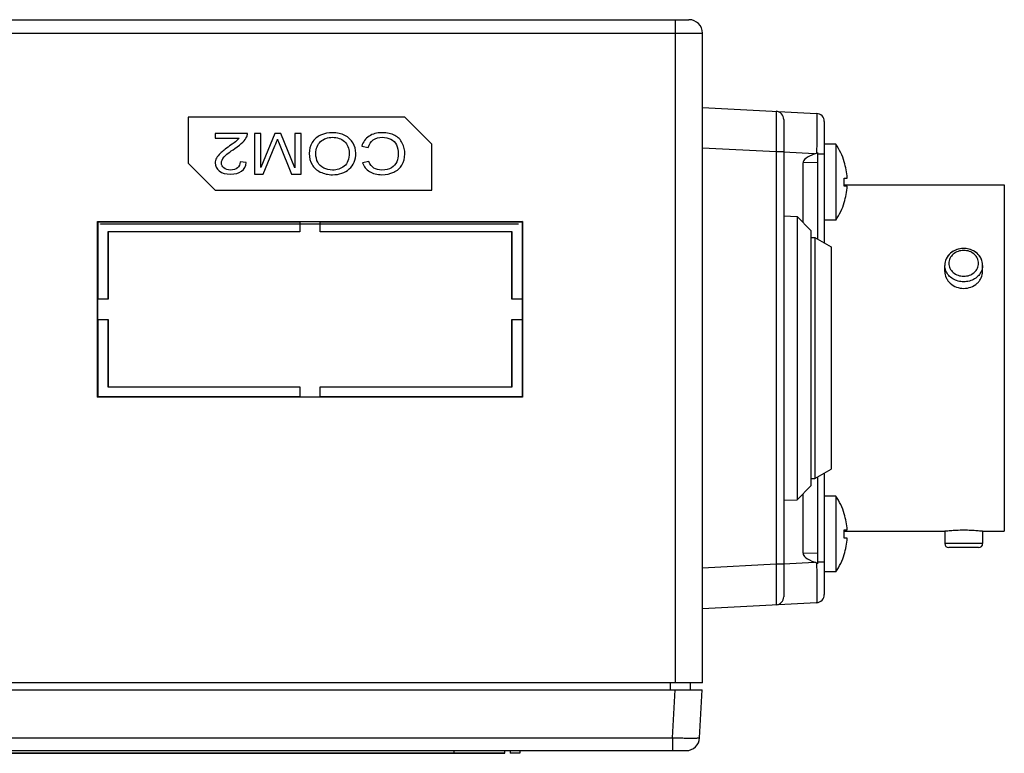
# Model space of a CAD drawing. Header units: millimetres. Extents: x 0 to 841, y 0 to 595.
# Tile 21 of 59: x 303 to 376, y 438 to 492. Entities that reach past the tile are written whole.
import ezdxf

# ---------------------------------------------------------------- set-up
doc = ezdxf.new("R2010")
doc.units = ezdxf.units.MM
doc.header["$LTSCALE"] = 65.395
for name, color, linetype in [('3D-TOPRH-WS-SHAPE', 7, 'CONTINUOUS'), ('BODY_CASE-WS-SHAPE', 7, 'CONTINUOUS'), ('ISO7045-M3X10-4_8-SHAPE', 7, 'CONTINUOUS'), ('PCB_MAIN_WS-RH-SHAPE', 7, 'CONTINUOUS'), ('SIDE_CASE-WS-RH-SHAPE', 7, 'CONTINUOUS'), ('SRC2A21-26S-SHAPE', 7, 'CONTINUOUS'), ('STICKER-TOPRH-WS-SHAPE', 7, 'CONTINUOUS'), ('SW-QM16-F5-SHAPE', 7, 'CONTINUOUS')]:
    doc.layers.add(name, color=color, linetype=linetype)

msp = doc.modelspace()

# ---------------------------------------------------------------- linework, layer by layer
at = {"layer": '3D-TOPRH-WS-SHAPE', "color": 7, "linetype": 'Continuous'}
for p, q in [((234.613, 492.317), (352.613, 492.317)), ((351.613, 443.317), (351.613, 492.317)), ((233.613, 491.317), (353.613, 491.317)), ((353.613, 443.317), (353.613, 491.317)), ((353.613, 485.832), (362.044, 485.39)), ((315.613, 485.117), (315.613, 481.717)), ((331.613, 485.117), (315.613, 485.117)), ((331.613, 485.117), (333.613, 483.117)), ((359.613, 484.948), (359.613, 449.687)), ((362.613, 484.791), (362.613, 475.813)), ((317.606, 483.917), (317.606, 483.563)), ((319.985, 483.917), (317.606, 483.917)), ((320.518, 483.917), (320.518, 480.917)), ((320.977, 483.917), (320.518, 483.917)), ((320.977, 481.406), (320.977, 483.917)), ((322.023, 483.917), (320.977, 481.406)), ((322.453, 483.917), (322.023, 483.917)), ((323.494, 481.363), (322.453, 483.917)), ((323.494, 483.917), (323.494, 481.363)), ((323.954, 483.917), (323.494, 483.917)), ((323.954, 480.917), (323.954, 483.917)), ((317.606, 483.563), (319.371, 483.563)), ((333.613, 479.717), (333.613, 483.117)), ((363.464, 483.117), (362.613, 483.117)), ((363.464, 483.117), (363.464, 477.517)), ((321.159, 480.917), (322.021, 483.005)), ((322.384, 483.041), (323.237, 480.917)), ((328.438, 482.966), (328.914, 482.865)), ((359.044, 482.551), (353.613, 482.836)), ((359.613, 482.551), (359.044, 482.551)), ((359.044, 482.551), (359.044, 452.083)), ((361.896, 482.402), (359.613, 482.521)), ((362.046, 482.512), (362.045, 482.461)), ((362.113, 482.511), (362.113, 476.102)), ((362.613, 482.394), (362.113, 482.394)), ((317.613, 479.717), (315.613, 481.717)), ((319.902, 481.773), (319.447, 481.812)), ((328.968, 481.832), (328.499, 481.74)), ((362.113, 481.762), (361.041, 481.743)), ((361.041, 477.34), (361.041, 481.743)), ((364.082, 481.817), (364.092, 481.817)), ((320.518, 480.917), (321.159, 480.917)), ((323.237, 480.917), (323.954, 480.917)), ((364.082, 480.617), (364.304, 480.617)), ((317.613, 479.717), (333.613, 479.717)), ((364.304, 480.017), (364.082, 480.017)), ((364.087, 480.117), (375.913, 480.117)), ((375.913, 480.117), (375.913, 454.517)), ((364.092, 478.817), (364.082, 478.817)), ((308.913, 464.417), (308.913, 477.417)), ((308.913, 477.417), (308.949, 477.381)), ((308.913, 477.417), (340.313, 477.417)), ((308.949, 471.667), (308.949, 477.381)), ((308.949, 477.381), (323.863, 477.381)), ((323.863, 477.4), (323.863, 476.635)), ((323.863, 477.4), (325.363, 477.4)), ((325.363, 476.635), (325.363, 477.4)), ((325.363, 477.381), (340.277, 477.381)), ((340.313, 477.417), (340.277, 477.381)), ((340.277, 477.381), (340.277, 471.667)), ((340.313, 477.417), (340.313, 464.417)), ((359.613, 477.817), (360.614, 477.782)), ((360.614, 477.782), (360.614, 456.852)), ((361.613, 476.747), (360.614, 477.782)), ((363.464, 477.517), (362.613, 477.517)), ((309.677, 476.654), (309.677, 471.667)), ((309.695, 476.635), (309.677, 476.654)), ((323.863, 476.654), (309.677, 476.654)), ((309.695, 476.635), (309.695, 471.667)), ((323.863, 476.635), (309.695, 476.635)), ((339.549, 476.654), (325.363, 476.654)), ((339.53, 476.635), (325.363, 476.635)), ((339.53, 476.635), (339.549, 476.654)), ((339.53, 471.667), (339.53, 476.635)), ((339.549, 471.667), (339.549, 476.654)), ((361.613, 476.747), (361.613, 457.887)), ((361.613, 476.217), (361.913, 476.217)), ((361.913, 476.217), (363.113, 475.524)), ((361.913, 476.217), (361.913, 458.417)), ((363.113, 475.524), (363.113, 459.11)), ((371.513, 473.717), (371.513, 474.167)), ((374.313, 473.717), (374.313, 474.167)), ((308.93, 470.167), (308.93, 471.667)), ((309.695, 471.667), (308.93, 471.667)), ((340.295, 471.667), (339.53, 471.667)), ((340.295, 471.667), (340.295, 470.167)), ((308.93, 470.167), (309.695, 470.167)), ((308.949, 464.454), (308.949, 470.167)), ((309.677, 470.167), (309.677, 465.181)), ((309.695, 470.167), (309.695, 465.2)), ((339.53, 465.2), (339.53, 470.167)), ((339.53, 470.167), (340.295, 470.167)), ((339.549, 465.181), (339.549, 470.167)), ((340.277, 470.167), (340.277, 464.454)), ((309.695, 465.2), (309.677, 465.181)), ((309.677, 465.181), (323.863, 465.181)), ((309.695, 465.2), (323.863, 465.2)), ((323.863, 465.2), (323.863, 464.435)), ((325.363, 464.435), (325.363, 465.2)), ((325.363, 465.2), (339.53, 465.2)), ((325.363, 465.181), (339.549, 465.181)), ((339.53, 465.2), (339.549, 465.181)), ((308.913, 464.417), (308.949, 464.454)), ((340.313, 464.417), (308.913, 464.417)), ((323.863, 464.454), (308.949, 464.454)), ((325.363, 464.435), (323.863, 464.435)), ((340.277, 464.454), (325.363, 464.454)), ((340.313, 464.417), (340.277, 464.454)), ((361.913, 458.417), (363.113, 459.11)), ((361.613, 458.417), (361.913, 458.417)), ((362.113, 458.533), (362.113, 452.123)), ((362.613, 458.821), (362.613, 449.844)), ((361.613, 457.887), (360.614, 456.852)), ((361.041, 452.892), (361.041, 457.295)), ((363.464, 457.117), (362.613, 457.117)), ((363.464, 457.117), (363.464, 451.517)), ((359.613, 456.817), (360.614, 456.852)), ((364.082, 455.817), (364.092, 455.817)), ((364.082, 454.617), (364.304, 454.617)), ((364.304, 454.017), (364.082, 454.017)), ((364.087, 454.517), (371.513, 454.517)), ((371.513, 454.517), (371.513, 453.617)), ((374.313, 454.517), (375.913, 454.517)), ((374.313, 454.517), (374.313, 453.617)), ((374.313, 453.617), (371.513, 453.617)), ((374.013, 453.317), (371.813, 453.317)), ((362.113, 452.873), (361.041, 452.892)), ((364.092, 452.817), (364.082, 452.817)), ((359.044, 452.083), (353.613, 451.799)), ((359.613, 452.083), (359.044, 452.083)), ((359.613, 452.113), (361.896, 452.233)), ((362.045, 452.173), (362.046, 452.123)), ((362.613, 452.241), (362.113, 452.241)), ((363.464, 451.517), (362.613, 451.517)), ((362.044, 449.245), (353.613, 448.803)), ((353.613, 443.317), (233.613, 443.317)), ((351.213, 443.317), (351.213, 442.817)), ((352.713, 443.317), (352.713, 442.817)), ((233.639, 442.817), (353.587, 442.817)), ((351.403, 439.265), (351.589, 442.817)), ((353.401, 439.265), (353.587, 442.817)), ((235.823, 439.265), (351.403, 439.265)), ((351.403, 439.265), (351.403, 438.317)), ((234.824, 438.317), (352.402, 438.317)), ((281.513, 438.117), (339.013, 438.117)), ((335.263, 438.117), (335.263, 438.317)), ((339.013, 438.117), (339.013, 438.317)), ((339.413, 438.317), (339.413, 438.117)), ((340.113, 438.117), (339.413, 438.117)), ((340.113, 438.317), (340.113, 438.117))]:
    msp.add_line(p, q, dxfattribs=at)
for centre, radius, start, end in [((352.613, 491.317), 1, 0, 90), ((359.013, 484.948), 0.6, 0, 87), ((362.013, 484.791), 0.6, 0, 87), ((359.322, 480.317), 5, 17.4576, 34.0558), ((358.39, 491.373), 9.631, 291.34552, 292.301), ((359.322, 480.317), 4.991, 3.44603, 17.49013), ((359.322, 480.317), 4.77, 356.39388, 3.60612), ((359.322, 480.317), 4.991, 342.50987, 356.55397), ((359.322, 480.317), 5, 325.9442, 342.5424), ((372.913, 473.851), 1.569, 90.00603, 96.3355), ((372.913, 473.851), 1.569, 83.68815, 89.99404), ((372.641, 474.167), 1.128, 172.29765, 179.98544), ((373.185, 474.167), 1.128, 0.01438, 7.67672), ((359.322, 454.317), 5, 17.4576, 34.0558), ((359.322, 454.317), 4.991, 3.44603, 17.49013), ((359.322, 454.317), 4.77, 356.39388, 3.60612), ((359.322, 454.317), 4.991, 342.50987, 356.55397), ((371.813, 453.617), 0.3, 180, 270), ((374.013, 453.617), 0.3, 270, 0), ((359.322, 454.317), 5, 325.9442, 342.5424), ((358.39, 443.262), 9.632, 67.69931, 68.65478), ((359.013, 449.687), 0.6, 273, 0), ((362.013, 449.844), 0.6, 273, 360), ((352.402, 439.317), 1, 270, 357)]:
    msp.add_arc(centre, radius, start, end, dxfattribs=at)
for centre, major_axis, start_param, end_param in [((411.147, 482.617), (50.106, 0.878), 2.95538, 3.140369), ((411.147, 452.018), (50.106, -0.878), -3.140369, -2.95538)]:
    msp.add_ellipse(centre, major_axis=major_axis, ratio=0.069842, start_param=start_param, end_param=end_param, dxfattribs=at)
for points, knots in [([(359.044, 485.547), (359.046, 485.547), (359.046, 485.54), (359.048, 485.531), (359.049, 485.512), (359.05, 485.487), (359.051, 485.455), (359.053, 485.398), (359.054, 485.31), (359.056, 485.185), (359.057, 485.034), (359.057, 484.859), (359.057, 484.663), (359.057, 484.446), (359.056, 484.122), (359.054, 483.683), (359.05, 483.128), (359.046, 482.746), (359.044, 482.551)], [0, 0, 0, 0, 0.001328, 0.00499, 0.011026, 0.019433, 0.0302, 0.043298, 0.076354, 0.118305, 0.168736, 0.227179, 0.293058, 0.36575, 0.444551, 0.617395, 0.80495, 1, 1, 1, 1]), ([(362.044, 485.39), (362.046, 485.39), (362.046, 485.383), (362.048, 485.375), (362.049, 485.356), (362.05, 485.333), (362.051, 485.302), (362.052, 485.248), (362.054, 485.164), (362.055, 485.045), (362.056, 484.901), (362.057, 484.735), (362.057, 484.547), (362.057, 484.339), (362.056, 484.029), (362.054, 483.607), (362.051, 483.071), (362.047, 482.701), (362.046, 482.512)], [0, 0, 0, 0, 0.00132, 0.004945, 0.010919, 0.019241, 0.029899, 0.042868, 0.075608, 0.117183, 0.167205, 0.22523, 0.290716, 0.363074, 0.441637, 0.614461, 0.802864, 1, 1, 1, 1]), ([(372.74, 475.41), (372.59, 475.394), (372.295, 475.317), (371.913, 475.078), (371.635, 474.736), (371.542, 474.458), (371.523, 474.318)], [0, 0, 0, 0, 0.258889, 0.512151, 0.758614, 1, 1, 1, 1]), ([(372.913, 475.27), (372.771, 475.27), (372.488, 475.222), (372.124, 475.016), (371.874, 474.7), (371.783, 474.317), (371.874, 473.935), (372.124, 473.619), (372.488, 473.412), (372.771, 473.365), (372.913, 473.365)], [0, 0, 0, 0, 0.133166, 0.26169, 0.383388, 0.5, 0.616611, 0.73831, 0.866834, 1, 1, 1, 1]), ([(372.913, 473.365), (373.055, 473.365), (373.338, 473.412), (373.702, 473.619), (373.952, 473.935), (374.042, 474.317), (373.952, 474.7), (373.702, 475.016), (373.338, 475.222), (373.055, 475.27), (372.913, 475.27)], [0, 0, 0, 0, 0.133166, 0.26169, 0.383388, 0.5, 0.616611, 0.73831, 0.866834, 1, 1, 1, 1]), ([(374.303, 474.318), (374.284, 474.458), (374.191, 474.735), (373.912, 475.078), (373.53, 475.317), (373.236, 475.394), (373.085, 475.41)], [0, 0, 0, 0, 0.241381, 0.487844, 0.74111, 1, 1, 1, 1]), ([(371.598, 473.752), (371.584, 473.785), (371.535, 473.918), (371.513, 474.061), (371.513, 474.167)], [0, 0, 0, 0, 0.252763, 1, 1, 1, 1]), ([(371.513, 473.717), (371.513, 473.557), (371.572, 473.309), (371.744, 473.025), (371.979, 472.767), (372.369, 472.532), (372.731, 472.466), (372.913, 472.466)], [0, 0, 0, 0, 0.232971, 0.354621, 0.479546, 0.736491, 1, 1, 1, 1]), ([(372.913, 472.955), (372.771, 472.955), (372.49, 472.992), (372.105, 473.154), (371.791, 473.41), (371.647, 473.634), (371.598, 473.752)], [0, 0, 0, 0, 0.261681, 0.517767, 0.764047, 1, 1, 1, 1]), ([(374.228, 473.753), (374.179, 473.635), (374.035, 473.411), (373.721, 473.155), (373.336, 472.992), (373.054, 472.955), (372.913, 472.955)], [0, 0, 0, 0, 0.235942, 0.482215, 0.738307, 1, 1, 1, 1]), ([(372.913, 472.466), (373.095, 472.466), (373.457, 472.532), (373.847, 472.767), (374.082, 473.025), (374.254, 473.309), (374.313, 473.557), (374.313, 473.717)], [0, 0, 0, 0, 0.263508, 0.520452, 0.645379, 0.76703, 1, 1, 1, 1]), ([(374.313, 474.167), (374.313, 474.061), (374.291, 473.919), (374.242, 473.786), (374.228, 473.753)], [0, 0, 0, 0, 0.747246, 1, 1, 1, 1]), ([(372.913, 454.594), (372.822, 454.594), (372.643, 454.592), (372.384, 454.584), (372.145, 454.572), (371.936, 454.557), (371.783, 454.544), (371.683, 454.535), (371.623, 454.529), (371.579, 454.525), (371.54, 454.52), (371.53, 454.52), (371.511, 454.517), (371.513, 454.517)], [0, 0, 0, 0, 0.194675, 0.382231, 0.55491, 0.706362, 0.830879, 0.881429, 0.923526, 0.956724, 0.980657, 0.995138, 1, 1, 1, 1]), ([(374.313, 454.517), (374.311, 454.518), (374.302, 454.518), (374.282, 454.521), (374.248, 454.524), (374.179, 454.532), (374.062, 454.543), (373.89, 454.557), (373.681, 454.572), (373.351, 454.589), (373.092, 454.594), (372.913, 454.594)], [0, 0, 0, 0, 0.004864, 0.019346, 0.04328, 0.076479, 0.16913, 0.293648, 0.445102, 0.617784, 1, 1, 1, 1]), ([(359.044, 452.083), (359.046, 451.889), (359.05, 451.506), (359.054, 450.952), (359.056, 450.513), (359.057, 450.189), (359.057, 449.972), (359.057, 449.775), (359.057, 449.601), (359.056, 449.45), (359.054, 449.325), (359.053, 449.237), (359.051, 449.18), (359.05, 449.147), (359.049, 449.123), (359.048, 449.104), (359.046, 449.095), (359.046, 449.088), (359.044, 449.087)], [0, 0, 0, 0, 0.195037, 0.382571, 0.555412, 0.634214, 0.70691, 0.772792, 0.831238, 0.881675, 0.923632, 0.956694, 0.969795, 0.980564, 0.988972, 0.995009, 0.998671, 1, 1, 1, 1]), ([(362.046, 452.123), (362.047, 451.934), (362.051, 451.564), (362.054, 451.028), (362.056, 450.606), (362.057, 450.295), (362.057, 450.088), (362.057, 449.9), (362.056, 449.733), (362.055, 449.59), (362.054, 449.47), (362.052, 449.387), (362.051, 449.333), (362.05, 449.302), (362.049, 449.278), (362.048, 449.26), (362.046, 449.252), (362.046, 449.245), (362.044, 449.245)], [0, 0, 0, 0, 0.197121, 0.385505, 0.558327, 0.636892, 0.709254, 0.774743, 0.832771, 0.882798, 0.924379, 0.957125, 0.970096, 0.980756, 0.989079, 0.995054, 0.99868, 1, 1, 1, 1]), ([(351.403, 439.265), (351.533, 439.262), (351.788, 439.256), (352.157, 439.249), (352.498, 439.245), (352.758, 439.243), (352.942, 439.244), (353.058, 439.245), (353.158, 439.246), (353.242, 439.249), (353.308, 439.252), (353.355, 439.255), (353.384, 439.258), (353.396, 439.261), (353.4, 439.264), (353.401, 439.265)], [0, 0, 0, 0, 0.194807, 0.382165, 0.554773, 0.706104, 0.771924, 0.83031, 0.880713, 0.922661, 0.955764, 0.979727, 0.994363, 0.998218, 1, 1, 1, 1])]:
    msp.add_open_spline(points, degree=3, knots=knots, dxfattribs=at)
for points in [[(319.936, 483.661), (319.973, 483.743), (319.99, 483.829), (319.985, 483.917)], [(326.274, 483.968), (325.962, 483.968), (325.67, 483.907), (325.4, 483.784)], [(327.184, 483.765), (326.918, 483.901), (326.613, 483.968), (326.274, 483.968)], [(329.928, 483.968), (329.555, 483.968), (329.238, 483.885), (328.978, 483.713)], [(330.876, 483.772), (330.633, 483.903), (330.316, 483.968), (329.928, 483.968)], [(319.185, 483.364), (319.111, 483.299), (318.939, 483.172), (318.674, 482.986)], [(319.064, 482.808), (319.317, 482.98), (319.511, 483.131), (319.644, 483.262)], [(319.371, 483.563), (319.322, 483.498), (319.261, 483.43), (319.185, 483.364)], [(319.644, 483.262), (319.776, 483.393), (319.875, 483.526), (319.936, 483.661)], [(322.021, 483.005), (322.109, 483.217), (322.173, 483.377), (322.212, 483.486)], [(322.212, 483.486), (322.249, 483.387), (322.305, 483.24), (322.384, 483.041)], [(324.773, 483.238), (324.626, 482.998), (324.553, 482.726), (324.553, 482.421)], [(325.4, 483.784), (325.13, 483.661), (324.921, 483.479), (324.773, 483.238)], [(325.044, 482.419), (325.044, 482.806), (325.162, 483.105), (325.392, 483.314)], [(325.392, 483.314), (325.623, 483.524), (325.918, 483.629), (326.277, 483.629)], [(326.277, 483.629), (326.63, 483.629), (326.922, 483.526), (327.156, 483.318)], [(327.156, 483.318), (327.389, 483.109), (327.504, 482.825), (327.504, 482.462)], [(327.79, 483.205), (327.652, 483.443), (327.45, 483.629), (327.184, 483.765)], [(327.996, 482.456), (327.996, 482.72), (327.927, 482.97), (327.79, 483.205)], [(328.978, 483.713), (328.718, 483.541), (328.538, 483.293), (328.438, 482.966)], [(328.914, 482.865), (328.98, 483.119), (329.106, 483.31), (329.29, 483.436)], [(329.29, 483.436), (329.476, 483.565), (329.702, 483.629), (329.967, 483.629)], [(329.967, 483.629), (330.188, 483.629), (330.392, 483.582), (330.579, 483.488)], [(330.579, 483.488), (330.768, 483.393), (330.908, 483.252), (330.996, 483.062)], [(331.431, 483.199), (331.303, 483.449), (331.119, 483.641), (330.876, 483.772)], [(330.996, 483.062), (331.085, 482.872), (331.129, 482.649), (331.129, 482.393)], [(331.62, 482.395), (331.62, 482.681), (331.559, 482.949), (331.431, 483.199)], [(317.993, 482.459), (317.856, 482.331), (317.758, 482.209), (317.699, 482.092)], [(318.674, 482.986), (318.357, 482.763), (318.131, 482.587), (317.993, 482.459)], [(318.271, 482.174), (318.409, 482.329), (318.674, 482.542), (319.064, 482.808)], [(324.553, 482.421), (324.553, 482.123), (324.624, 481.855), (324.764, 481.617)], [(325.194, 481.781), (325.095, 481.963), (325.044, 482.176), (325.044, 482.419)], [(327.504, 482.462), (327.504, 482.012), (327.384, 481.689), (327.141, 481.496)], [(327.515, 481.287), (327.836, 481.57), (327.996, 481.959), (327.996, 482.456)], [(331.129, 482.393), (331.129, 482.196), (331.092, 482.004), (331.017, 481.817)], [(331.406, 481.578), (331.549, 481.812), (331.62, 482.084), (331.62, 482.395)], [(362.113, 482.511), (362.094, 482.491), (362.071, 482.472), (362.045, 482.461)], [(317.699, 482.092), (317.64, 481.977), (317.611, 481.859), (317.611, 481.738)], [(317.611, 481.738), (317.611, 481.503), (317.711, 481.304), (317.913, 481.144)], [(318.065, 481.73), (318.065, 481.869), (318.134, 482.018), (318.271, 482.174)], [(318.254, 481.361), (318.129, 481.462), (318.065, 481.584), (318.065, 481.73)], [(319.447, 481.812), (319.447, 481.623), (319.381, 481.476), (319.253, 481.37)], [(319.551, 481.128), (319.754, 481.275), (319.872, 481.49), (319.902, 481.773)], [(324.764, 481.617), (324.904, 481.38), (325.108, 481.196), (325.374, 481.064)], [(325.628, 481.357), (325.437, 481.458), (325.292, 481.599), (325.194, 481.781)], [(328.499, 481.74), (328.597, 481.464), (328.767, 481.249), (329.013, 481.096)], [(329.332, 481.356), (329.174, 481.455), (329.052, 481.615), (328.968, 481.832)], [(331.017, 481.817), (330.942, 481.631), (330.812, 481.482), (330.626, 481.372)], [(317.913, 481.144), (318.114, 480.985), (318.389, 480.905), (318.733, 480.905)], [(318.743, 481.21), (318.541, 481.21), (318.379, 481.261), (318.254, 481.361)], [(318.733, 480.905), (319.077, 480.905), (319.349, 480.981), (319.551, 481.128)], [(319.253, 481.37), (319.126, 481.263), (318.956, 481.21), (318.743, 481.21)], [(325.374, 481.064), (325.641, 480.932), (325.94, 480.864), (326.272, 480.864)], [(326.269, 481.206), (326.034, 481.206), (325.82, 481.257), (325.628, 481.357)], [(327.141, 481.496), (326.898, 481.304), (326.608, 481.206), (326.269, 481.206)], [(326.272, 480.864), (326.78, 480.864), (327.195, 481.005), (327.515, 481.287)], [(329.013, 481.096), (329.258, 480.944), (329.562, 480.866), (329.921, 480.866)], [(329.931, 481.206), (329.69, 481.206), (329.491, 481.257), (329.332, 481.356)], [(329.921, 480.866), (330.24, 480.866), (330.53, 480.928), (330.795, 481.048)], [(330.626, 481.372), (330.439, 481.261), (330.208, 481.206), (329.931, 481.206)], [(330.795, 481.048), (331.06, 481.169), (331.264, 481.345), (331.406, 481.578)], [(362.045, 452.173), (362.071, 452.162), (362.094, 452.144), (362.113, 452.123)]]:
    msp.add_open_spline(points, degree=3, dxfattribs=at)
at = {"layer": 'BODY_CASE-WS-SHAPE', "color": 7, "linetype": 'Continuous'}
for p, q in [((234.613, 492.317), (352.613, 492.317)), ((351.613, 443.317), (351.613, 492.317)), ((233.613, 491.317), (353.613, 491.317)), ((353.613, 443.317), (353.613, 491.317)), ((353.613, 485.832), (362.044, 485.39)), ((315.613, 485.117), (315.613, 481.717)), ((331.613, 485.117), (315.613, 485.117)), ((331.613, 485.117), (333.613, 483.117)), ((359.613, 484.948), (359.613, 449.687)), ((362.613, 484.791), (362.613, 475.813)), ((317.606, 483.917), (317.606, 483.563)), ((319.985, 483.917), (317.606, 483.917)), ((320.518, 483.917), (320.518, 480.917)), ((320.977, 483.917), (320.518, 483.917)), ((320.977, 481.406), (320.977, 483.917)), ((322.023, 483.917), (320.977, 481.406)), ((322.453, 483.917), (322.023, 483.917)), ((323.494, 481.363), (322.453, 483.917)), ((323.494, 483.917), (323.494, 481.363)), ((323.954, 483.917), (323.494, 483.917)), ((323.954, 480.917), (323.954, 483.917)), ((317.606, 483.563), (319.371, 483.563)), ((333.613, 479.717), (333.613, 483.117)), ((321.159, 480.917), (322.021, 483.005)), ((322.384, 483.041), (323.237, 480.917)), ((328.438, 482.966), (328.914, 482.865)), ((359.044, 482.551), (353.613, 482.836)), ((359.613, 482.551), (359.044, 482.551)), ((359.044, 482.551), (359.044, 452.083)), ((361.896, 482.402), (359.613, 482.521)), ((362.046, 482.512), (362.045, 482.461)), ((362.113, 482.511), (362.113, 476.102)), ((362.613, 482.394), (362.113, 482.394)), ((317.613, 479.717), (315.613, 481.717)), ((319.902, 481.773), (319.447, 481.812)), ((328.968, 481.832), (328.499, 481.74)), ((362.113, 481.762), (361.041, 481.743)), ((361.041, 477.34), (361.041, 481.743)), ((320.518, 480.917), (321.159, 480.917)), ((323.237, 480.917), (323.954, 480.917)), ((317.613, 479.717), (333.613, 479.717)), ((308.913, 464.417), (308.913, 477.417)), ((308.913, 477.417), (308.955, 477.376)), ((308.913, 477.417), (340.313, 477.417)), ((323.863, 477.4), (323.863, 476.635)), ((323.863, 477.4), (325.363, 477.4)), ((325.363, 476.635), (325.363, 477.4)), ((340.313, 477.417), (340.271, 477.376)), ((340.313, 477.417), (340.313, 464.417)), ((359.613, 477.817), (360.614, 477.782)), ((360.614, 477.782), (360.614, 456.852)), ((361.613, 476.747), (360.614, 477.782)), ((309.695, 476.635), (309.671, 476.659)), ((309.695, 476.635), (309.695, 471.667)), ((323.863, 476.635), (309.695, 476.635)), ((339.53, 476.635), (325.363, 476.635)), ((339.53, 476.635), (339.555, 476.659)), ((339.53, 471.667), (339.53, 476.635)), ((361.613, 476.747), (361.613, 457.887)), ((308.93, 470.167), (308.93, 471.667)), ((309.695, 471.667), (308.93, 471.667)), ((340.295, 471.667), (339.53, 471.667)), ((340.295, 471.667), (340.295, 470.167)), ((308.93, 470.167), (309.695, 470.167)), ((309.695, 470.167), (309.695, 465.2)), ((339.53, 465.2), (339.53, 470.167)), ((339.53, 470.167), (340.295, 470.167)), ((309.695, 465.2), (309.673, 465.177)), ((309.695, 465.2), (323.863, 465.2)), ((323.863, 465.2), (323.863, 464.435)), ((325.363, 464.435), (325.363, 465.2)), ((325.363, 465.2), (339.53, 465.2)), ((339.53, 465.2), (339.553, 465.177)), ((308.913, 464.417), (308.953, 464.457)), ((340.313, 464.417), (308.913, 464.417)), ((325.363, 464.435), (323.863, 464.435)), ((340.313, 464.417), (340.273, 464.457)), ((362.113, 458.533), (362.113, 452.123)), ((362.613, 458.821), (362.613, 449.844)), ((361.613, 457.887), (360.614, 456.852)), ((361.041, 452.892), (361.041, 457.295)), ((359.613, 456.817), (360.614, 456.852)), ((362.113, 452.873), (361.041, 452.892)), ((359.044, 452.083), (353.613, 451.799)), ((359.613, 452.083), (359.044, 452.083)), ((359.613, 452.113), (361.896, 452.233)), ((362.045, 452.173), (362.046, 452.123)), ((362.613, 452.241), (362.113, 452.241)), ((362.044, 449.245), (353.613, 448.803)), ((353.613, 443.317), (233.613, 443.317)), ((351.213, 443.317), (351.213, 442.817)), ((352.713, 443.317), (352.713, 442.817))]:
    msp.add_line(p, q, dxfattribs=at)
for centre, radius, start, end in [((352.613, 491.317), 1, 0, 90), ((359.013, 484.948), 0.6, 0, 87), ((362.013, 484.791), 0.6, 0, 87), ((358.39, 491.373), 9.631, 291.34552, 292.301), ((358.39, 443.262), 9.632, 67.69931, 68.65478), ((359.013, 449.687), 0.6, 273, 0), ((362.013, 449.844), 0.6, 273, 0)]:
    msp.add_arc(centre, radius, start, end, dxfattribs=at)
for centre, major_axis, start_param, end_param in [((411.147, 482.617), (50.106, 0.878), 2.95538, 3.140369), ((411.147, 452.018), (50.106, -0.878), -3.140369, -2.95538)]:
    msp.add_ellipse(centre, major_axis=major_axis, ratio=0.069842, start_param=start_param, end_param=end_param, dxfattribs=at)
for points, knots in [([(359.044, 485.547), (359.046, 485.547), (359.046, 485.54), (359.048, 485.531), (359.049, 485.512), (359.05, 485.487), (359.051, 485.455), (359.053, 485.398), (359.054, 485.31), (359.056, 485.185), (359.057, 485.034), (359.057, 484.859), (359.057, 484.663), (359.057, 484.446), (359.056, 484.122), (359.054, 483.683), (359.05, 483.128), (359.046, 482.746), (359.044, 482.551)], [0, 0, 0, 0, 0.001328, 0.00499, 0.011026, 0.019433, 0.0302, 0.043298, 0.076354, 0.118305, 0.168736, 0.227179, 0.293058, 0.36575, 0.444551, 0.617395, 0.80495, 1, 1, 1, 1]), ([(362.044, 485.39), (362.046, 485.39), (362.046, 485.383), (362.048, 485.375), (362.049, 485.356), (362.05, 485.333), (362.051, 485.302), (362.052, 485.248), (362.054, 485.164), (362.055, 485.045), (362.056, 484.901), (362.057, 484.735), (362.057, 484.547), (362.057, 484.339), (362.056, 484.029), (362.054, 483.607), (362.051, 483.071), (362.047, 482.701), (362.046, 482.512)], [0, 0, 0, 0, 0.00132, 0.004945, 0.010919, 0.019241, 0.029899, 0.042868, 0.075608, 0.117183, 0.167205, 0.22523, 0.290716, 0.363074, 0.441637, 0.614461, 0.802864, 1, 1, 1, 1]), ([(359.044, 452.083), (359.046, 451.889), (359.05, 451.506), (359.054, 450.952), (359.056, 450.513), (359.057, 450.189), (359.057, 449.972), (359.057, 449.775), (359.057, 449.601), (359.056, 449.45), (359.054, 449.325), (359.053, 449.237), (359.051, 449.18), (359.05, 449.147), (359.049, 449.123), (359.048, 449.104), (359.046, 449.095), (359.046, 449.088), (359.044, 449.087)], [0, 0, 0, 0, 0.195037, 0.382571, 0.555412, 0.634214, 0.70691, 0.772792, 0.831238, 0.881675, 0.923632, 0.956694, 0.969795, 0.980564, 0.988972, 0.995009, 0.998671, 1, 1, 1, 1]), ([(362.046, 452.123), (362.047, 451.934), (362.051, 451.564), (362.054, 451.028), (362.056, 450.606), (362.057, 450.295), (362.057, 450.088), (362.057, 449.9), (362.056, 449.733), (362.055, 449.59), (362.054, 449.47), (362.052, 449.387), (362.051, 449.333), (362.05, 449.302), (362.049, 449.278), (362.048, 449.26), (362.046, 449.252), (362.046, 449.245), (362.044, 449.245)], [0, 0, 0, 0, 0.197121, 0.385505, 0.558327, 0.636892, 0.709254, 0.774743, 0.832771, 0.882798, 0.924379, 0.957125, 0.970096, 0.980756, 0.989079, 0.995054, 0.99868, 1, 1, 1, 1])]:
    msp.add_open_spline(points, degree=3, knots=knots, dxfattribs=at)
for points in [[(319.936, 483.661), (319.973, 483.743), (319.99, 483.829), (319.985, 483.917)], [(326.274, 483.968), (325.962, 483.968), (325.67, 483.907), (325.4, 483.784)], [(327.184, 483.765), (326.918, 483.901), (326.613, 483.968), (326.274, 483.968)], [(329.928, 483.968), (329.555, 483.968), (329.238, 483.885), (328.978, 483.713)], [(330.876, 483.772), (330.633, 483.903), (330.316, 483.968), (329.928, 483.968)], [(319.185, 483.364), (319.111, 483.299), (318.939, 483.172), (318.674, 482.986)], [(319.064, 482.808), (319.317, 482.98), (319.511, 483.131), (319.644, 483.262)], [(319.371, 483.563), (319.322, 483.498), (319.261, 483.43), (319.185, 483.364)], [(319.644, 483.262), (319.776, 483.393), (319.875, 483.526), (319.936, 483.661)], [(322.021, 483.005), (322.109, 483.217), (322.173, 483.377), (322.212, 483.486)], [(322.212, 483.486), (322.249, 483.387), (322.305, 483.24), (322.384, 483.041)], [(324.773, 483.238), (324.626, 482.998), (324.553, 482.726), (324.553, 482.421)], [(325.4, 483.784), (325.13, 483.661), (324.921, 483.479), (324.773, 483.238)], [(325.044, 482.419), (325.044, 482.806), (325.162, 483.105), (325.392, 483.314)], [(325.392, 483.314), (325.623, 483.524), (325.918, 483.629), (326.277, 483.629)], [(326.277, 483.629), (326.63, 483.629), (326.922, 483.526), (327.156, 483.318)], [(327.156, 483.318), (327.389, 483.109), (327.504, 482.825), (327.504, 482.462)], [(327.79, 483.205), (327.652, 483.443), (327.45, 483.629), (327.184, 483.765)], [(327.996, 482.456), (327.996, 482.72), (327.927, 482.97), (327.79, 483.205)], [(328.978, 483.713), (328.718, 483.541), (328.538, 483.293), (328.438, 482.966)], [(328.914, 482.865), (328.98, 483.119), (329.106, 483.31), (329.29, 483.436)], [(329.29, 483.436), (329.476, 483.565), (329.702, 483.629), (329.967, 483.629)], [(329.967, 483.629), (330.188, 483.629), (330.392, 483.582), (330.579, 483.488)], [(330.579, 483.488), (330.768, 483.393), (330.908, 483.252), (330.996, 483.062)], [(331.431, 483.199), (331.303, 483.449), (331.119, 483.641), (330.876, 483.772)], [(330.996, 483.062), (331.085, 482.872), (331.129, 482.649), (331.129, 482.393)], [(331.62, 482.395), (331.62, 482.681), (331.559, 482.949), (331.431, 483.199)], [(317.993, 482.459), (317.856, 482.331), (317.758, 482.209), (317.699, 482.092)], [(318.674, 482.986), (318.357, 482.763), (318.131, 482.587), (317.993, 482.459)], [(318.271, 482.174), (318.409, 482.329), (318.674, 482.542), (319.064, 482.808)], [(324.553, 482.421), (324.553, 482.123), (324.624, 481.855), (324.764, 481.617)], [(325.194, 481.781), (325.095, 481.963), (325.044, 482.176), (325.044, 482.419)], [(327.504, 482.462), (327.504, 482.012), (327.384, 481.689), (327.141, 481.496)], [(327.515, 481.287), (327.836, 481.57), (327.996, 481.959), (327.996, 482.456)], [(331.129, 482.393), (331.129, 482.196), (331.092, 482.004), (331.017, 481.817)], [(331.406, 481.578), (331.549, 481.812), (331.62, 482.084), (331.62, 482.395)], [(362.113, 482.511), (362.094, 482.491), (362.071, 482.472), (362.045, 482.461)], [(317.699, 482.092), (317.64, 481.977), (317.611, 481.859), (317.611, 481.738)], [(317.611, 481.738), (317.611, 481.503), (317.711, 481.304), (317.913, 481.144)], [(318.065, 481.73), (318.065, 481.869), (318.134, 482.018), (318.271, 482.174)], [(318.254, 481.361), (318.129, 481.462), (318.065, 481.584), (318.065, 481.73)], [(319.447, 481.812), (319.447, 481.623), (319.381, 481.476), (319.253, 481.37)], [(319.551, 481.128), (319.754, 481.275), (319.872, 481.49), (319.902, 481.773)], [(324.764, 481.617), (324.904, 481.38), (325.108, 481.196), (325.374, 481.064)], [(325.628, 481.357), (325.437, 481.458), (325.292, 481.599), (325.194, 481.781)], [(328.499, 481.74), (328.597, 481.464), (328.767, 481.249), (329.013, 481.096)], [(329.332, 481.356), (329.174, 481.455), (329.052, 481.615), (328.968, 481.832)], [(331.017, 481.817), (330.942, 481.631), (330.812, 481.482), (330.626, 481.372)], [(317.913, 481.144), (318.114, 480.985), (318.389, 480.905), (318.733, 480.905)], [(318.743, 481.21), (318.541, 481.21), (318.379, 481.261), (318.254, 481.361)], [(318.733, 480.905), (319.077, 480.905), (319.349, 480.981), (319.551, 481.128)], [(319.253, 481.37), (319.126, 481.263), (318.956, 481.21), (318.743, 481.21)], [(325.374, 481.064), (325.641, 480.932), (325.94, 480.864), (326.272, 480.864)], [(326.269, 481.206), (326.034, 481.206), (325.82, 481.257), (325.628, 481.357)], [(327.141, 481.496), (326.898, 481.304), (326.608, 481.206), (326.269, 481.206)], [(326.272, 480.864), (326.78, 480.864), (327.195, 481.005), (327.515, 481.287)], [(329.013, 481.096), (329.258, 480.944), (329.562, 480.866), (329.921, 480.866)], [(329.931, 481.206), (329.69, 481.206), (329.491, 481.257), (329.332, 481.356)], [(329.921, 480.866), (330.24, 480.866), (330.53, 480.928), (330.795, 481.048)], [(330.626, 481.372), (330.439, 481.261), (330.208, 481.206), (329.931, 481.206)], [(330.795, 481.048), (331.06, 481.169), (331.264, 481.345), (331.406, 481.578)], [(362.045, 452.173), (362.071, 452.162), (362.094, 452.144), (362.113, 452.123)]]:
    msp.add_open_spline(points, degree=3, dxfattribs=at)
at = {"layer": 'ISO7045-M3X10-4_8-SHAPE', "color": 7, "linetype": 'Continuous'}
for p, q in [((363.464, 483.117), (362.613, 483.117)), ((363.464, 483.117), (363.464, 477.517)), ((364.082, 481.817), (364.092, 481.817)), ((364.082, 480.617), (364.304, 480.617)), ((364.304, 480.017), (364.082, 480.017)), ((364.092, 478.817), (364.082, 478.817)), ((363.464, 477.517), (362.613, 477.517)), ((363.464, 457.117), (362.613, 457.117)), ((363.464, 457.117), (363.464, 451.517)), ((364.082, 455.817), (364.092, 455.817)), ((364.082, 454.617), (364.304, 454.617)), ((364.304, 454.017), (364.082, 454.017)), ((364.092, 452.817), (364.082, 452.817)), ((363.464, 451.517), (362.613, 451.517))]:
    msp.add_line(p, q, dxfattribs=at)
for centre, radius, start, end in [((359.322, 480.317), 5, 17.4576, 34.0558), ((359.322, 480.317), 4.991, 3.44603, 17.49013), ((359.322, 480.317), 4.77, 356.39388, 3.60612), ((359.322, 480.317), 4.991, 342.50987, 356.55397), ((359.322, 480.317), 5, 325.9442, 342.5424), ((359.322, 454.317), 5, 17.4576, 34.0558), ((359.322, 454.317), 4.991, 3.44603, 17.49013), ((359.322, 454.317), 4.77, 356.39388, 3.60612), ((359.322, 454.317), 4.991, 342.50987, 356.55397), ((359.322, 454.317), 5, 325.9442, 342.5424)]:
    msp.add_arc(centre, radius, start, end, dxfattribs=at)
at = {"layer": 'PCB_MAIN_WS-RH-SHAPE', "color": 2, "linetype": 'Continuous'}
for points, const_width in [([(340.01, 477.217), (309.11, 477.217)], 0.0891), ([(309.148, 477.217), (309.073, 477.217)], 0.0445), ([(309.148, 477.217), (309.073, 477.217)], 0.0445), ([(309.148, 477.217), (309.073, 477.217)], 0.0445), ([(309.148, 477.217), (309.073, 477.217)], 0.0445), ([(309.148, 477.217), (309.073, 477.217)], 0.0445), ([(310.965, 477.217), (310.89, 477.217)], 0.0445), ([(310.965, 477.217), (310.89, 477.217)], 0.0445), ([(310.965, 477.217), (310.89, 477.217)], 0.0445), ([(310.965, 477.217), (310.89, 477.217)], 0.0445), ([(310.965, 477.217), (310.89, 477.217)], 0.0445), ([(310.965, 477.217), (310.89, 477.217)], 0.0445), ([(313.23, 477.217), (313.155, 477.217)], 0.0445), ([(313.23, 477.217), (313.155, 477.217)], 0.0445), ([(313.23, 477.217), (313.155, 477.217)], 0.0445), ([(313.23, 477.217), (313.155, 477.217)], 0.0445), ([(313.23, 477.217), (313.155, 477.217)], 0.0445), ([(313.23, 477.217), (313.155, 477.217)], 0.0445), ([(315.048, 477.217), (314.973, 477.217)], 0.0445), ([(315.048, 477.217), (314.973, 477.217)], 0.0445), ([(334.148, 477.217), (334.073, 477.217)], 0.0445), ([(334.148, 477.217), (334.073, 477.217)], 0.0445), ([(335.965, 477.217), (335.89, 477.217)], 0.0445), ([(335.965, 477.217), (335.89, 477.217)], 0.0445), ([(335.965, 477.217), (335.89, 477.217)], 0.0445), ([(335.965, 477.217), (335.89, 477.217)], 0.0445), ([(335.965, 477.217), (335.89, 477.217)], 0.0445), ([(335.965, 477.217), (335.89, 477.217)], 0.0445), ([(338.23, 477.217), (338.155, 477.217)], 0.0445), ([(338.23, 477.217), (338.155, 477.217)], 0.0445), ([(338.23, 477.217), (338.155, 477.217)], 0.0445), ([(338.23, 477.217), (338.155, 477.217)], 0.0445), ([(338.23, 477.217), (338.155, 477.217)], 0.0445), ([(338.23, 477.217), (338.155, 477.217)], 0.0445), ([(340.048, 477.217), (339.973, 477.217)], 0.0445), ([(340.048, 477.217), (339.973, 477.217)], 0.0445), ([(340.048, 477.217), (339.973, 477.217)], 0.0445), ([(340.048, 477.217), (339.973, 477.217)], 0.0445), ([(340.048, 477.217), (339.973, 477.217)], 0.0445), ([(340.048, 477.217), (339.973, 477.217)], 0.0445)]:
    msp.add_lwpolyline(points, dxfattribs=dict(at, const_width=const_width))
at = {"layer": 'SIDE_CASE-WS-RH-SHAPE', "color": 7, "linetype": 'Continuous'}
for p, q in [((233.639, 442.817), (353.587, 442.817)), ((351.403, 439.265), (351.589, 442.817)), ((353.401, 439.265), (353.587, 442.817)), ((235.823, 439.265), (351.403, 439.265)), ((351.403, 439.265), (351.403, 438.317)), ((234.824, 438.317), (352.402, 438.317)), ((339.413, 438.317), (339.413, 438.117)), ((340.113, 438.117), (339.413, 438.117)), ((340.113, 438.317), (340.113, 438.117))]:
    msp.add_line(p, q, dxfattribs=at)
msp.add_arc((352.402, 439.317), 1, 270, 357, dxfattribs=at)
msp.add_open_spline([(351.403, 439.265), (351.533, 439.262), (351.788, 439.256), (352.157, 439.249), (352.498, 439.245), (352.758, 439.243), (352.942, 439.244), (353.058, 439.245), (353.158, 439.246), (353.242, 439.249), (353.308, 439.252), (353.355, 439.255), (353.384, 439.258), (353.396, 439.261), (353.4, 439.264), (353.401, 439.265)], degree=3, knots=[0, 0, 0, 0, 0.194807, 0.382165, 0.554773, 0.706104, 0.771924, 0.83031, 0.880713, 0.922661, 0.955764, 0.979727, 0.994363, 0.998218, 1, 1, 1, 1], dxfattribs=at)
at = {"layer": 'SRC2A21-26S-SHAPE', "color": 7, "linetype": 'Continuous'}
for p, q in [((364.087, 480.117), (375.913, 480.117)), ((375.913, 480.117), (375.913, 454.517)), ((371.513, 473.717), (371.513, 474.167)), ((374.313, 473.717), (374.313, 474.167)), ((364.087, 454.517), (371.513, 454.517)), ((371.513, 454.517), (371.513, 453.617)), ((374.313, 454.517), (375.913, 454.517)), ((374.313, 454.517), (374.313, 453.617)), ((374.313, 453.617), (371.513, 453.617)), ((374.013, 453.317), (371.813, 453.317))]:
    msp.add_line(p, q, dxfattribs=at)
for centre, start, end in [((371.813, 453.617), 180, 270), ((374.013, 453.617), 270, 0)]:
    msp.add_arc(centre, 0.3, start, end, dxfattribs=at)
for points, knots in [([(372.913, 475.42), (372.733, 475.42), (372.376, 475.358), (371.912, 475.089), (371.591, 474.674), (371.513, 474.333), (371.513, 474.167)], [0, 0, 0, 0, 0.259786, 0.513656, 0.759527, 1, 1, 1, 1]), ([(372.913, 475.27), (372.771, 475.27), (372.488, 475.222), (372.124, 475.016), (371.874, 474.7), (371.783, 474.317), (371.874, 473.935), (372.124, 473.619), (372.488, 473.412), (372.771, 473.365), (372.913, 473.365)], [0, 0, 0, 0, 0.133166, 0.26169, 0.383388, 0.5, 0.616611, 0.73831, 0.866834, 1, 1, 1, 1]), ([(374.313, 474.167), (374.313, 474.333), (374.235, 474.674), (373.914, 475.089), (373.45, 475.358), (373.092, 475.42), (372.913, 475.42)], [0, 0, 0, 0, 0.240471, 0.486345, 0.740218, 1, 1, 1, 1]), ([(372.913, 473.365), (373.055, 473.365), (373.338, 473.412), (373.702, 473.619), (373.952, 473.935), (374.042, 474.317), (373.952, 474.7), (373.702, 475.016), (373.338, 475.222), (373.055, 475.27), (372.913, 475.27)], [0, 0, 0, 0, 0.133166, 0.26169, 0.383388, 0.5, 0.616611, 0.73831, 0.866834, 1, 1, 1, 1]), ([(371.598, 473.752), (371.584, 473.785), (371.535, 473.918), (371.513, 474.061), (371.513, 474.167)], [0, 0, 0, 0, 0.252763, 1, 1, 1, 1]), ([(371.513, 473.717), (371.513, 473.557), (371.572, 473.309), (371.744, 473.025), (371.979, 472.767), (372.369, 472.532), (372.731, 472.466), (372.913, 472.466)], [0, 0, 0, 0, 0.232971, 0.354621, 0.479546, 0.736491, 1, 1, 1, 1]), ([(372.913, 472.955), (372.771, 472.955), (372.49, 472.992), (372.105, 473.154), (371.791, 473.41), (371.647, 473.634), (371.598, 473.752)], [0, 0, 0, 0, 0.261681, 0.517767, 0.764047, 1, 1, 1, 1]), ([(374.228, 473.753), (374.179, 473.635), (374.035, 473.411), (373.721, 473.155), (373.336, 472.992), (373.054, 472.955), (372.913, 472.955)], [0, 0, 0, 0, 0.235942, 0.482215, 0.738307, 1, 1, 1, 1]), ([(372.913, 472.466), (373.095, 472.466), (373.457, 472.532), (373.847, 472.767), (374.082, 473.025), (374.254, 473.309), (374.313, 473.557), (374.313, 473.717)], [0, 0, 0, 0, 0.263508, 0.520452, 0.645379, 0.76703, 1, 1, 1, 1]), ([(374.313, 474.167), (374.313, 474.061), (374.291, 473.919), (374.242, 473.786), (374.228, 473.753)], [0, 0, 0, 0, 0.747246, 1, 1, 1, 1]), ([(372.913, 454.594), (372.822, 454.594), (372.643, 454.592), (372.384, 454.584), (372.145, 454.572), (371.936, 454.557), (371.783, 454.544), (371.683, 454.535), (371.623, 454.529), (371.579, 454.525), (371.54, 454.52), (371.53, 454.52), (371.511, 454.517), (371.513, 454.517)], [0, 0, 0, 0, 0.194675, 0.382231, 0.55491, 0.706362, 0.830879, 0.881429, 0.923526, 0.956724, 0.980657, 0.995138, 1, 1, 1, 1]), ([(374.313, 454.517), (374.311, 454.518), (374.302, 454.518), (374.282, 454.521), (374.248, 454.524), (374.179, 454.532), (374.062, 454.543), (373.89, 454.557), (373.681, 454.572), (373.351, 454.589), (373.092, 454.594), (372.913, 454.594)], [0, 0, 0, 0, 0.004864, 0.019346, 0.04328, 0.076479, 0.16913, 0.293648, 0.445102, 0.617784, 1, 1, 1, 1])]:
    msp.add_open_spline(points, degree=3, knots=knots, dxfattribs=at)
at = {"layer": 'STICKER-TOPRH-WS-SHAPE', "color": 7, "linetype": 'Continuous'}
for p, q in [((339.013, 438.117), (287.513, 438.117)), ((335.263, 438.117), (335.263, 438.317)), ((339.013, 438.117), (339.013, 438.317))]:
    msp.add_line(p, q, dxfattribs=at)
at = {"layer": 'SW-QM16-F5-SHAPE', "color": 7, "linetype": 'Continuous'}
for p, q in [((361.613, 476.217), (361.913, 476.217)), ((361.913, 476.217), (363.113, 475.524)), ((361.913, 476.217), (361.913, 458.417)), ((363.113, 475.524), (363.113, 459.11)), ((361.913, 458.417), (363.113, 459.11)), ((361.613, 458.417), (361.913, 458.417))]:
    msp.add_line(p, q, dxfattribs=at)

doc.saveas('drawing.dxf')
